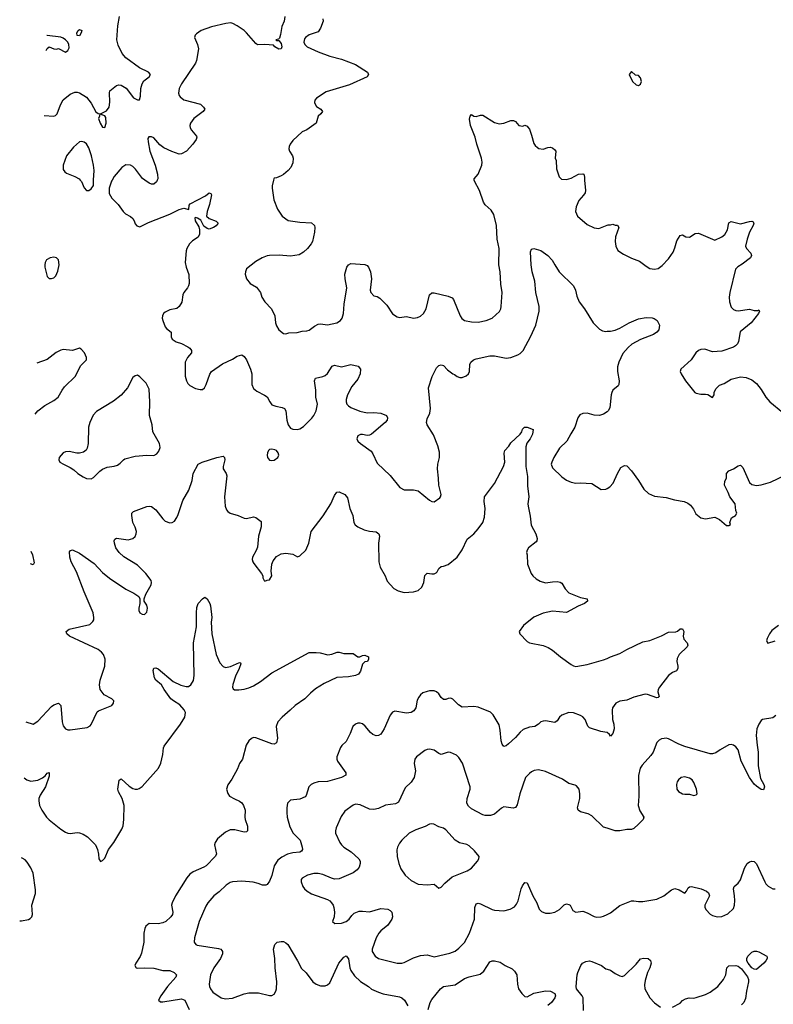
# Model space of a CAD drawing. Header units: inches. Extents: x 1834610 to 2027685, y 642842 to 774116.
# Tile 4 of 256: x 1834934 to 1841434, y 652896 to 661383. Entities that reach past the tile are written whole.
import ezdxf

# ---------------------------------------------------------------- set-up
doc = ezdxf.new("R2010")
doc.units = ezdxf.units.IN
doc.header["$MEASUREMENT"] = 0
for name, color, linetype in [('B8635', 7, 'Continuous'), ('B8636', 7, 'Continuous'), ('B8645', 7, 'Continuous'), ('B8646', 7, 'Continuous')]:
    doc.layers.add(name, color=color, linetype=linetype)

msp = doc.modelspace()

# ---------------------------------------------------------------- linework, layer by layer
at = {"layer": 'B8635', "color": 5}
for points, elevation in [([(1835456.5, 660000), (1835468.1, 659988.1), (1835490, 659932), (1835510, 659911.3), (1835530, 659911.3), (1835550, 659924.7), (1835570, 659954), (1835572.4, 660000)], 460), ([(1835730.8, 660000), (1835724.9, 659990), (1835704.9, 659930), (1835705.2, 659885.2), (1835730, 659844.7), (1835782.8, 659790), (1835826.8, 659730), (1835846.8, 659710), (1835890, 659686.8), (1835911, 659670), (1835922.8, 659650), (1835930, 659622), (1835945.4, 659605.4), (1835970, 659598), (1836046.3, 659633.7), (1836230, 659706.4), (1836310, 659746.4), (1836350, 659757.3), (1836392.9, 659747.1), (1836396.5, 659783.5), (1836405.1, 659794.9), (1836535.9, 659864.1), (1836570, 659891.3), (1836583.6, 659883.6), (1836590, 659874), (1836572.2, 659790), (1836550.4, 659730), (1836546.8, 659690), (1836568.5, 659668.5), (1836630, 659647.3), (1836647.3, 659630), (1836630, 659604.5), (1836606, 659590), (1836570, 659578.3), (1836550, 659583.5), (1836523.9, 659603.9), (1836495.8, 659655.8), (1836467.9, 659672.1), (1836450, 659678), (1836445.5, 659674.5), (1836448.2, 659650), (1836478.3, 659598.3), (1836484.7, 659570), (1836485.2, 659534.8), (1836472.4, 659507.6), (1836424.9, 659475.1), (1836400.2, 659450), (1836375.6, 659410), (1836369, 659390), (1836360.9, 659290), (1836368.9, 659248.9), (1836392.4, 659187.6), (1836394.9, 659110), (1836390.5, 659090), (1836382, 659070), (1836350.3, 659029.7), (1836341.3, 659010), (1836331.9, 658948.1), (1836310, 658909.2), (1836290, 658892.7), (1836230, 658880.7), (1836190, 658862), (1836174, 658850), (1836165.5, 658830), (1836163.8, 658810), (1836168.2, 658790), (1836190, 658736), (1836201.1, 658721.1), (1836240.7, 658690), (1836240.5, 658650), (1836248.4, 658628.4), (1836284.9, 658604.9), (1836330.3, 658590.4), (1836383.4, 658563.4), (1836401, 658550), (1836416, 658530), (1836416, 658510), (1836381, 658470), (1836362.8, 658430), (1836361.6, 658310), (1836373, 658270), (1836385.9, 658245.8), (1836400.7, 658230), (1836450, 658204.9), (1836490, 658194.8), (1836510, 658196), (1836529.4, 658210.6), (1836543.3, 658236.7), (1836573.9, 658326.1), (1836589.8, 658350.2), (1836683.3, 658416.7), (1836770, 658455.8), (1836810, 658481.6), (1836850, 658493.4), (1836870, 658479.1), (1836890, 658450.6), (1836926, 658370), (1836935.6, 658330), (1836937.3, 658237.3), (1836950, 658204), (1836980.7, 658180.7), (1837047.1, 658147.1), (1837070, 658130.6), (1837090.4, 658090), (1837110, 658063.8), (1837144.7, 658050), (1837199.3, 658039.3), (1837218, 658030), (1837230.8, 658010), (1837239.1, 657930), (1837251, 657890), (1837270, 657862), (1837290, 657852), (1837330, 657851), (1837350, 657854.8), (1837383.2, 657876.8), (1837452.7, 657947.3), (1837470, 657970.6), (1837490, 658010.8), (1837503.5, 658070), (1837489.7, 658130), (1837489.6, 658190), (1837479.7, 658250), (1837478.4, 658270), (1837486.3, 658293.7), (1837550, 658306), (1837570, 658315.5), (1837590, 658334), (1837630, 658397.3), (1837650, 658405.5), (1837710, 658390.4), (1837790, 658410.3), (1837854.9, 658394.9), (1837874.4, 658370), (1837872, 658330), (1837850, 658283.7), (1837800, 658220), (1837762, 658150), (1837750.3, 658110), (1837749, 658090), (1837754.9, 658070), (1837770, 658053), (1837790, 658040.4), (1837868.9, 658008.9), (1837930, 657994.4), (1837990, 657997.1), (1838050.5, 657990.5), (1838098, 657970), (1838106, 657950), (1838102.8, 657930), (1838086.8, 657910), (1837970, 657811.2), (1837950, 657801.7), (1837930, 657799.7), (1837890, 657808.4), (1837873, 657807), (1837850, 657794.5), (1837841.3, 657770), (1837851.8, 657750), (1837872.4, 657730), (1837964.9, 657664.9), (1837981.5, 657641.5), (1838018.6, 657558.6), (1838130, 657453.4), (1838214, 657350), (1838250, 657330.4), (1838330, 657330.4), (1838370, 657320.5), (1838470, 657240.7), (1838490, 657230.7), (1838510, 657227.3), (1838557.5, 657262.5), (1838564, 657270), (1838569.2, 657290.8), (1838549.6, 657370), (1838547.6, 657430), (1838537.6, 657510), (1838539.6, 657550), (1838554, 657610), (1838554.9, 657654.9), (1838540.7, 657710), (1838504.2, 657804.2), (1838449.4, 657890), (1838443.7, 657910), (1838450, 657942), (1838472.7, 657990), (1838477, 658030), (1838460.7, 658210), (1838493.1, 658306.9), (1838530, 658381), (1838550, 658401), (1838570, 658406.8), (1838590, 658401), (1838623.4, 658363.4), (1838670, 658331.3), (1838685.4, 658325.4), (1838706.4, 658306.4), (1838730, 658298), (1838750, 658298), (1838786.3, 658313.7), (1838804, 658330), (1838812.7, 658350), (1838818, 658410), (1838826.6, 658430), (1838849, 658450), (1838870, 658460.5), (1838990, 658484.9), (1839030, 658484.9), (1839130, 658466), (1839170, 658470.5), (1839230, 658493.4), (1839250, 658504.9), (1839277, 658530), (1839343.9, 658656.1), (1839385.4, 658750), (1839414.5, 658870), (1839413.7, 658910), (1839385.1, 659030), (1839376.3, 659130), (1839353.3, 659210), (1839344.7, 659270), (1839339.3, 659380.7), (1839350, 659404.7), (1839370, 659411), (1839430, 659394), (1839490, 659350.8), (1839527.3, 659310), (1839548.7, 659268.7), (1839588, 659210), (1839710, 659087.3), (1839726.7, 659050), (1839739.5, 658999.5), (1839759.1, 658950), (1839804.9, 658890), (1839879.1, 658770), (1839935.2, 658715.3), (1839962, 658702), (1839990, 658696.1), (1840000, 658696.5)], 460), ([(1836121, 660000), (1836115.2, 659984.8), (1836090, 659966), (1836070, 659966), (1836050, 659972.3), (1836013.7, 660000)], 460), ([(1837123.5, 660000), (1837110.8, 659950), (1837110.8, 659930), (1837127.3, 659830), (1837158.8, 659750), (1837198.8, 659690), (1837250.4, 659650.4), (1837350, 659637.1), (1837450, 659630.4), (1837477.3, 659610), (1837480.7, 659590), (1837478, 659550), (1837458.4, 659470), (1837448.2, 659450), (1837415.5, 659410), (1837381.7, 659378.3), (1837344.8, 659355.2), (1837270, 659343.1), (1837171.7, 659351.7), (1837089.3, 659350.7), (1837070, 659347.6), (1837026.8, 659330), (1836970, 659297), (1836890, 659234), (1836880.7, 659210), (1836879.1, 659190), (1836890.7, 659150), (1836922.8, 659110), (1836976.1, 659076.1), (1836995.2, 659055.2), (1837010.4, 659030.4), (1837024, 658990), (1837050, 658951), (1837107.3, 658890), (1837136.3, 658830), (1837141.3, 658770), (1837150, 658742.8), (1837170.5, 658710), (1837210, 658676.3), (1837230, 658674), (1837255.9, 658684.1), (1837327.1, 658687.1), (1837370, 658698), (1837410, 658702), (1837430, 658707), (1837478.2, 658741.8), (1837510, 658758), (1837530, 658760.9), (1837590, 658751.7), (1837670, 658769.1), (1837700.5, 658790), (1837714.3, 658810), (1837728.2, 658850), (1837733.7, 658930), (1837756.1, 659070), (1837741.3, 659150), (1837739.6, 659190), (1837754.5, 659250), (1837769.7, 659270.3), (1837790, 659280.5), (1837910, 659272.2), (1837930, 659263), (1837943, 659250), (1837959.5, 659210), (1837968.5, 659150), (1837958.2, 659050), (1837962, 659030), (1837990, 659002.2), (1838016.5, 658996.5), (1838041.2, 658981.2), (1838101.8, 658921.8), (1838150, 658846.8), (1838190, 658820.7), (1838210, 658816.3), (1838270, 658825.5), (1838330, 658810.4), (1838364.4, 658815.6), (1838390, 658826), (1838417.6, 658850), (1838440.5, 658890), (1838467.7, 659012.3), (1838490, 659028.4), (1838510, 659028.7), (1838630, 659000.9), (1838664.2, 658984.2), (1838675.8, 658970), (1838732.7, 658830), (1838746.5, 658806.5), (1838770, 658790.4), (1838830, 658777), (1838890, 658774.9), (1838959, 658790), (1839009.3, 658810), (1839072.1, 658867.9), (1839083.6, 658890), (1839087.8, 658910), (1839094.7, 659030), (1839084.1, 659104.1), (1839077.3, 659210), (1839066.4, 659270), (1839069.8, 659410), (1839051.3, 659490), (1839045.6, 659610), (1839024.1, 659704.1), (1839000.9, 659740.9), (1838950, 659787.1), (1838933.5, 659810), (1838900.5, 659910), (1838856, 659990), (1838854.6, 660000)], 480), ([(1839807.1, 660000), (1839815.3, 659910), (1839810.3, 659889.7), (1839798, 659870), (1839755.6, 659824.4), (1839732.7, 659770), (1839728.2, 659730), (1839746, 659690), (1839830, 659617.1), (1839890, 659587.3), (1839930, 659584), (1840000, 659611.6)], 480), ([(1835067.6, 657981.2), (1835090, 658012.3), (1835150, 658058), (1835230, 658099.3), (1835266.8, 658130), (1835299.5, 658190), (1835320.9, 658219.1), (1835414.4, 658310), (1835459.8, 658400.2), (1835512, 658450), (1835512, 658470), (1835494, 658510), (1835463.6, 658543.6), (1835451.1, 658551.1), (1835390, 658531.3), (1835310, 658538.8), (1835290, 658534.8), (1835250, 658514.8), (1835170, 658453.4), (1835081.1, 658421.9)], 440), ([(1840000, 658002.4), (1839970, 657981.2), (1839934, 657970), (1839890, 657974), (1839830, 657991.6), (1839790, 657989.5), (1839764.6, 657975.4), (1839748.8, 657951.2), (1839723.1, 657870), (1839686.4, 657813.6), (1839654.4, 657750), (1839590.8, 657689.2), (1839541.5, 657610), (1839522.6, 657570), (1839519.5, 657550), (1839530, 657520.5), (1839610, 657441.7), (1839650, 657414.9), (1839690, 657395.8), (1839730, 657388.4), (1839770, 657390.4), (1839870, 657383.8), (1839950, 657333.4), (1839990, 657336.3), (1840000, 657342)], 460), ([(1834986.7, 655330.8), (1835050, 655310.7), (1835090, 655337.3), (1835210, 655463.7), (1835230, 655478), (1835270, 655490.6), (1835290.3, 655470.3), (1835301.3, 655330), (1835310, 655294.8), (1835329.1, 655269.1), (1835350, 655260.4), (1835370, 655261.6), (1835517.6, 655282.4), (1835543.3, 655296.7), (1835550, 655306), (1835603.8, 655416.2), (1835615.1, 655424.9), (1835729, 655470), (1835742.7, 655490), (1835746, 655510), (1835729, 655530), (1835662.9, 655562.9), (1835628.2, 655610), (1835623.1, 655650), (1835629.7, 655690), (1835669.7, 655810.3), (1835671.2, 655870), (1835657.4, 655910), (1835641.1, 655930), (1835610, 655954.6), (1835364, 656070), (1835341.2, 656090), (1835334, 656110), (1835362, 656130), (1835539, 656170), (1835564.8, 656195.2), (1835572.7, 656210), (1835575.1, 656230), (1835567.3, 656270), (1835490.9, 656450.9), (1835424.1, 656624.1), (1835378.4, 656710), (1835367.6, 656750), (1835365.4, 656794.6), (1835372.9, 656807.1), (1835390, 656814), (1835450, 656785.5), (1835575.8, 656695.8), (1835650, 656618), (1835707.7, 656570), (1835850, 656474), (1835918.3, 656438.3), (1835961, 656410), (1835972, 656390), (1835971.6, 656351.6), (1835960.7, 656310), (1835962, 656290), (1835971, 656270), (1835990, 656257.3), (1836010, 656256.3), (1836030, 656276), (1836037, 656310), (1836030, 656335.3), (1836008, 656370), (1836008, 656390), (1836021.2, 656430), (1836069.4, 656510), (1836071.6, 656530), (1836067.3, 656550), (1836022.4, 656610), (1835950, 656679.7), (1835833.9, 656753.9), (1835791.6, 656790), (1835764.7, 656830), (1835752, 656870), (1835750, 656892), (1835756, 656904), (1835770, 656914), (1835870, 656899.3), (1835909.6, 656910.4), (1835930, 656927.3), (1835939.6, 656950), (1835941.6, 656970), (1835930, 657009), (1835909.6, 657050), (1835900.9, 657110), (1835902.7, 657130), (1835915.5, 657144.5), (1836030, 657187.3), (1836050, 657190.7), (1836070, 657186.8), (1836110, 657159.1), (1836170, 657079.1), (1836190, 657060.5), (1836230, 657045.5), (1836250, 657048), (1836270, 657060.7), (1836289.7, 657090.3), (1836301.5, 657118.5), (1836340.7, 657239.3), (1836393.9, 657326.1), (1836420.7, 657410), (1836429.6, 657470), (1836475.1, 657550), (1836509.3, 657570), (1836635.3, 657610), (1836690, 657620.7), (1836700.7, 657610), (1836704.9, 657590), (1836688.9, 657531.1), (1836688.9, 657510), (1836716.4, 657470), (1836722, 657450), (1836700.3, 657270), (1836705.7, 657190), (1836718, 657158), (1836730, 657142), (1836750, 657128.2), (1836818, 657110), (1836870, 657084.9), (1836890, 657083), (1836950, 657096.4), (1836970.3, 657090.3), (1837016.3, 657056.3), (1837018.3, 657010), (1836994.3, 656930), (1836984.5, 656835.5), (1836973.5, 656806.5), (1836941.6, 656750), (1836940.5, 656730), (1836944.9, 656710), (1836954.2, 656694.2), (1837021, 656610), (1837032, 656590), (1837032.7, 656572.7), (1837042, 656550), (1837050, 656542), (1837068, 656552), (1837090, 656554), (1837108, 656590), (1837102, 656630), (1837109.2, 656690), (1837121.2, 656718.8), (1837150, 656754.8), (1837190, 656779.1), (1837230, 656784.9), (1837290, 656776), (1837330, 656752), (1837350, 656762), (1837401.2, 656810), (1837429.2, 656870), (1837449.3, 656970), (1837552.8, 657107.2), (1837618, 657210), (1837650, 657282), (1837669.1, 657310.9), (1837690, 657314), (1837738, 657290), (1837761.4, 657261.4), (1837782.4, 657170), (1837808.4, 657110), (1837815.5, 657050), (1837828.3, 657028.3), (1837850, 657010.7), (1837904.5, 656984.5), (1837950, 656973.4), (1838007.7, 656967.7), (1838030.8, 656950), (1838036.3, 656930), (1838030.4, 656869.6), (1838032.4, 656710), (1838043.9, 656663.9), (1838085.5, 656590), (1838103.1, 656543.1), (1838161.1, 656481.1), (1838198.5, 656458.5), (1838250, 656445.5), (1838330, 656450.5), (1838370, 656463), (1838402, 656490), (1838419.7, 656530), (1838430, 656591), (1838447.7, 656612.3), (1838490, 656604.9), (1838510, 656607.3), (1838525.1, 656614.9), (1838535.6, 656624.4), (1838550, 656651), (1838569.5, 656670.5), (1838590.9, 656670.9), (1838630, 656686), (1838707.3, 656750), (1838750, 656814), (1838793.9, 656906.1), (1838852, 656950), (1838890, 656993), (1838928, 657050), (1838944.2, 657095.8), (1838949.7, 657170), (1838940.7, 657230), (1838943.7, 657270), (1839030, 657384), (1839108, 657530), (1839119.6, 657570), (1839113.2, 657646.8), (1839119, 657670), (1839154.2, 657705.8), (1839170, 657734.8), (1839250, 657811.3), (1839264, 657830), (1839270, 657852), (1839288, 657870), (1839311.1, 657871.1), (1839362, 657850), (1839357.3, 657810), (1839336.3, 657770), (1839308.5, 657731.5), (1839299.6, 657700.4), (1839298.7, 657530), (1839313.8, 657446.2), (1839315.2, 657364.8), (1839325.7, 657270), (1839316.9, 657210), (1839318.5, 657190), (1839336.7, 657103.3), (1839345.3, 657025.3), (1839384.9, 656950), (1839398.8, 656910), (1839396, 656890), (1839390, 656882), (1839322, 656830), (1839311.3, 656810), (1839304.7, 656790), (1839310.8, 656770.8), (1839314, 656690), (1839346.8, 656610), (1839361, 656590), (1839390, 656562.8), (1839423.4, 656543.4), (1839470, 656527.7), (1839530, 656537.3), (1839570, 656539.1), (1839595.2, 656535.2), (1839610, 656526), (1839638, 656478), (1839670, 656442.8), (1839770, 656400.7), (1839830, 656390.8), (1839831.1, 656371.1), (1839804.7, 656350), (1839750, 656326.6), (1839650, 656272.7), (1839530, 656283.6), (1839450, 656268), (1839370, 656232.6), (1839278.7, 656161.3), (1839241, 656110), (1839246.8, 656090), (1839310, 656022), (1839332, 656010), (1839450, 655988), (1839491.8, 655971.8), (1839530, 655948.2), (1839599.1, 655890), (1839690, 655824.9), (1839710, 655812), (1839730, 655807.8), (1839830, 655825), (1839970, 655863.6), (1840000, 655877.7)], 440), ([(1835031.6, 656800.1), (1835043.7, 656770), (1835058, 656702), (1835050, 656684.7), (1835028.3, 656693.5)], 460), ([(1834972, 654848.2), (1834995.5, 654830), (1835030, 654819.1), (1835092.3, 654827.7), (1835132.3, 654847.8), (1835154.1, 654865.8), (1835170, 654887.3), (1835190, 654894.8), (1835190, 654862), (1835157.3, 654770), (1835110, 654698.4), (1835100.7, 654670), (1835099.2, 654650), (1835105.6, 654610), (1835124.7, 654570), (1835166.3, 654510), (1835190, 654486), (1835290, 654405.7), (1835330, 654379.5), (1835350, 654370.4), (1835370, 654368.4), (1835430, 654376.4), (1835450, 654373), (1835481.4, 654361.4), (1835518.7, 654338.7), (1835588.9, 654268.9), (1835606.7, 654230), (1835615.5, 654190), (1835616, 654150), (1835630, 654126), (1835650, 654136), (1835670, 654156), (1835701.6, 654230), (1835747.8, 654290), (1835814.3, 654405.7), (1835825.5, 654434.5), (1835833.5, 654490), (1835836.5, 654610), (1835819.2, 654670), (1835787.3, 654727.2), (1835781.3, 654750), (1835791.9, 654828.1), (1835810, 654839.1), (1835877.2, 654777.2), (1835910, 654756.9), (1835930, 654751.1), (1835950, 654750.2), (1835964.6, 654755.4), (1835990, 654774.2), (1836132.6, 654930), (1836152.9, 654972.9), (1836168.7, 655048.7), (1836173.7, 655106.3), (1836179.4, 655120.6), (1836322.5, 655310), (1836358.3, 655370), (1836364.4, 655410), (1836353.9, 655433.9), (1836316.2, 655476.2), (1836261.6, 655510), (1836238.7, 655530), (1836179.5, 655610), (1836157.2, 655650), (1836109.3, 655690), (1836097.2, 655710), (1836086.6, 655773.4), (1836090, 655792), (1836110, 655796), (1836130, 655786.8), (1836258.7, 655678.7), (1836325.1, 655645.1), (1836370, 655633.8), (1836390, 655636), (1836411.3, 655650), (1836432.2, 655687.8), (1836439.4, 655730), (1836432.5, 656010), (1836459.3, 656150), (1836458.9, 656270), (1836463.6, 656316.4), (1836474, 656350), (1836510, 656391.3), (1836530, 656404.7), (1836550, 656391.3), (1836574.4, 656350), (1836580.4, 656330), (1836592.4, 656230), (1836587.2, 656190), (1836592.7, 656090), (1836629.2, 655910), (1836659.2, 655839.2), (1836687.9, 655807.9), (1836710, 655798.7), (1836753.6, 655806.4), (1836830, 655842.8), (1836838.5, 655838.5), (1836842.8, 655830), (1836828.2, 655790), (1836795.5, 655724.5), (1836772.8, 655652.8), (1836770.5, 655630), (1836775.2, 655615.2), (1836786.3, 655606.3), (1836825.1, 655605.1), (1836870, 655611.6), (1836910, 655623.5), (1836950, 655642), (1837010, 655677.4), (1837110, 655752.4), (1837430, 655926.7), (1837490, 655928.7), (1837524.8, 655924.8), (1837591.8, 655908.2), (1837625.8, 655914.2), (1837671.3, 655931.3), (1837690, 655932), (1837730, 655918), (1837810, 655918), (1837850, 655891.3), (1837868.4, 655891.6), (1837890, 655902), (1837910, 655904.7), (1837942, 655890), (1837942, 655870), (1837934, 655850), (1837910, 655848), (1837890, 655828), (1837874, 655766), (1837857.3, 655742.7), (1837830, 655729.2), (1837770, 655718), (1837670, 655712), (1837559.1, 655660.9), (1837485.5, 655614.5), (1837442, 655578), (1837394.9, 655530), (1837310, 655472), (1837268.5, 655430), (1837198, 655370), (1837160.5, 655330), (1837146, 655290), (1837157.3, 655190), (1837150, 655148.7), (1837130, 655139.3), (1837110, 655140.7), (1836970, 655193.6), (1836950, 655194), (1836932.4, 655187.6), (1836910, 655166), (1836887.4, 655130), (1836854.9, 655010), (1836830.4, 654970), (1836813.7, 654926.3), (1836764.5, 654835.5), (1836730, 654788.7), (1836717.3, 654750), (1836730, 654712), (1836744.7, 654690), (1836786, 654666), (1836830, 654648), (1836851.5, 654631.5), (1836865.5, 654610), (1836879.3, 654570), (1836877.1, 654510), (1836879.3, 654490), (1836900.5, 654430), (1836898.8, 654390), (1836890, 654381.2), (1836870, 654380.7), (1836790, 654399.2), (1836750, 654399.1), (1836710, 654378), (1836639.2, 654320.8), (1836619.1, 654290), (1836615.5, 654270), (1836632.7, 654190), (1836621.6, 654170), (1836541.6, 654090), (1836522.4, 654077.6), (1836430, 654038.9), (1836402.7, 654017.3), (1836375, 653985), (1836279.5, 653830), (1836250.3, 653770), (1836243.1, 653750), (1836256.5, 653690), (1836251.6, 653670), (1836237, 653650), (1836194, 653610), (1836170, 653597.2), (1836130, 653589.7), (1836050, 653591.1), (1836023.8, 653570), (1836012.7, 653550), (1836005.5, 653510), (1836003.7, 653430), (1835984.9, 653335.1), (1835972.3, 653307.7), (1835934.8, 653250), (1835927.3, 653230), (1835938, 653210), (1835950, 653206.4), (1836009.6, 653210.4), (1836090, 653207.6), (1836170, 653185.9), (1836230, 653187.2), (1836267.3, 653170), (1836287.7, 653150), (1836281.3, 653130), (1836210.2, 653049.8), (1836151.8, 652970), (1836130.7, 652930), (1836150, 652917.1), (1836170, 652917), (1836330, 652943.7), (1836357.6, 652930), (1836397, 652850)], 420), ([(1840000, 655237.3), (1839998.4, 655238.4), (1839946.6, 655246.6), (1839850, 655279.3), (1839834, 655294), (1839812.3, 655350), (1839790, 655372.7), (1839770, 655386), (1839710, 655409.2), (1839670, 655412.3), (1839610, 655389.2), (1839590.4, 655369.6), (1839570, 655339), (1839550, 655326), (1839470, 655338), (1839450, 655336), (1839430, 655329.2), (1839410.4, 655309.6), (1839378, 655290), (1839330, 655283.6), (1839276.7, 655263.3), (1839250, 655241.6), (1839210, 655195.6), (1839150, 655139.5), (1839130, 655122.7), (1839110, 655119), (1839097, 655137), (1839086.9, 655166.9), (1839079.4, 655259.4), (1839070, 655304), (1839018.4, 655390), (1838995.1, 655415.1), (1838890, 655457.6), (1838850, 655462.9), (1838750, 655458), (1838718, 655478), (1838670, 655525.2), (1838654, 655534), (1838630, 655532), (1838610, 655522), (1838590, 655522), (1838570, 655539.3), (1838550, 655572), (1838530, 655589.5), (1838510, 655598), (1838470, 655598), (1838450, 655592.7), (1838410, 655579.3), (1838390, 655562.7), (1838375.6, 655544.4), (1838363.4, 655516.6), (1838350.3, 655449.7), (1838334.3, 655425.7), (1838310.3, 655409.7), (1838270, 655404.2), (1838170, 655423.7), (1838150, 655412.7), (1838130, 655389), (1838078, 655270), (1838050, 655225.2), (1838030, 655212.7), (1838010, 655209.3), (1837981.2, 655221.2), (1837959.6, 655239.6), (1837914, 655294), (1837890, 655312.3), (1837870, 655319.3), (1837850, 655319.3), (1837831.3, 655310), (1837806.8, 655290), (1837784, 655230), (1837750, 655162), (1837712.8, 655127.2), (1837700.7, 655110), (1837670.4, 655030), (1837668.4, 655010), (1837674.9, 654990), (1837747.3, 654890), (1837746.8, 654870), (1837711, 654850), (1837590, 654815.1), (1837507.8, 654812.2), (1837470, 654802.4), (1837447.7, 654790), (1837429.1, 654770.9), (1837404.4, 654695.6), (1837395.9, 654684.1), (1837350, 654664), (1837270, 654654), (1837245.5, 654630), (1837237.6, 654590), (1837237.6, 654550), (1837242.6, 654510), (1837264.2, 654424.2), (1837292.2, 654370), (1837352.3, 654310), (1837371.3, 654250), (1837373.6, 654230), (1837364.9, 654215), (1837350, 654205.8), (1837290, 654200.7), (1837245.5, 654190), (1837195.2, 654164.8), (1837161.1, 654138.9), (1837129.2, 654090), (1837110, 654005.2), (1837090, 653957.2), (1837070, 653929.3), (1837056.7, 653923.3), (1837030, 653922.9), (1836990, 653938), (1836947.3, 653947.3), (1836850, 653956), (1836770, 653952.2), (1836750, 653945.4), (1836716.4, 653923.6), (1836654.9, 653865.1), (1836610.2, 653829.8), (1836558, 653770), (1836539, 653741), (1836481.7, 653610), (1836441.6, 653470), (1836439.1, 653430), (1836452.4, 653412.4), (1836466, 653406), (1836650, 653376.5), (1836670.4, 653370), (1836679.2, 653359.2), (1836684.2, 653350), (1836682.3, 653330), (1836667.6, 653290), (1836608.4, 653210), (1836580.2, 653150), (1836568.9, 653068.9), (1836570.3, 653050), (1836578.7, 653030), (1836601.6, 653001.6), (1836671.9, 652951.9), (1836710, 652942), (1836770, 652948.9), (1836870, 652985.5), (1836910, 652994.9), (1836994.8, 652994.8), (1837090, 652970.6), (1837110, 652970.8), (1837130, 652982.8), (1837144.5, 653010), (1837149.6, 653030.4), (1837150.8, 653089.2), (1837138.5, 653210), (1837135.8, 653290), (1837124, 653370), (1837135.6, 653410), (1837156, 653430), (1837190, 653437.8), (1837210, 653436.5), (1837230, 653426.7), (1837246.7, 653410), (1837330.3, 653270), (1837364, 653204), (1837405.5, 653165.5), (1837463.1, 653090), (1837490.6, 653070), (1837530, 653054.6), (1837570, 653054), (1837590, 653063.8), (1837610, 653081.6), (1837685.8, 653250), (1837730, 653302.4), (1837750, 653313), (1837770, 653286.8), (1837781.4, 653210), (1837790, 653187), (1837821.9, 653141.9), (1837873, 653093), (1837943, 653050), (1837970, 653027), (1838030, 652999.5), (1838070, 652986.7), (1838210, 652959.3), (1838230.8, 652950), (1838254, 652930), (1838283.4, 652883.4)], 440), ([(1840000, 654413.1), (1839970, 654422), (1839870, 654520.7), (1839836.6, 654536.6), (1839770, 654554), (1839749.7, 654570), (1839744.7, 654590), (1839764.5, 654670), (1839765.6, 654710), (1839758.4, 654750), (1839738, 654778), (1839725.4, 654785.4), (1839670, 654799.5), (1839615.8, 654835.8), (1839470, 654903.6), (1839410, 654915.6), (1839370.4, 654909.6), (1839350, 654899.3), (1839330, 654886), (1839298, 654850), (1839247.4, 654710), (1839223.9, 654616.1), (1839210, 654593.2), (1839190, 654586.6), (1839110, 654596.9), (1839090, 654587.3), (1839030, 654533.6), (1838995.8, 654524.2), (1838950, 654523.5), (1838929.2, 654530), (1838830, 654581.1), (1838804.5, 654604.5), (1838791.2, 654630), (1838792.4, 654670), (1838819.1, 654750), (1838819.7, 654770), (1838753.4, 654973.4), (1838723.3, 655023.3), (1838702.5, 655042.5), (1838650, 655066.6), (1838630, 655069.5), (1838570, 655049.4), (1838550, 655058), (1838510, 655087), (1838470, 655094), (1838450, 655092), (1838430, 655082.7), (1838358, 655030), (1838342, 655010), (1838338, 654970), (1838347.7, 654907.7), (1838335.3, 654850), (1838310.4, 654810), (1838259.9, 654760.1), (1838201.7, 654638.3), (1838175.8, 654624.2), (1838090, 654611.1), (1838030, 654584.2), (1837990, 654575.1), (1837950, 654578.7), (1837870, 654613.6), (1837830, 654620.9), (1837810, 654612.7), (1837739, 654561), (1837705.9, 654514.2), (1837663.4, 654416.6), (1837657, 654390), (1837657.6, 654370), (1837695.5, 654290), (1837710.4, 654270), (1837730.5, 654250), (1837792.7, 654210), (1837860.4, 654150), (1837870.4, 654130), (1837870.4, 654110), (1837862, 654078), (1837845.8, 654054.2), (1837810.2, 654029.8), (1837690, 653977.7), (1837650, 653975.1), (1837622.3, 653982.3), (1837550, 654015.6), (1837510, 654022.9), (1837470, 654022.9), (1837418, 654010), (1837370, 653984), (1837360.7, 653970), (1837362, 653950), (1837377.3, 653910), (1837390.8, 653890), (1837414, 653870), (1837450, 653847), (1837590, 653800.3), (1837610, 653786.7), (1837624.2, 653770), (1837637.4, 653750), (1837643.7, 653730), (1837648.2, 653690), (1837647.3, 653650), (1837632, 653610), (1837651.3, 653591.3), (1837710, 653594), (1837750, 653610.7), (1837775.1, 653630), (1837797.7, 653662.3), (1837818, 653682), (1837861.7, 653698.3), (1837890, 653699.5), (1837950, 653692.2), (1838050, 653720.2), (1838110, 653715), (1838130, 653704.9), (1838142.6, 653690), (1838147.6, 653670), (1838149, 653650), (1838144.4, 653630), (1838110, 653576.4), (1838050.2, 653529.9), (1838032.9, 653510), (1838010.3, 653470), (1837975.5, 653370), (1837975.5, 653350), (1838000.7, 653310), (1838030.3, 653290.3), (1838190, 653251.6), (1838230, 653250.3), (1838250, 653255.6), (1838330, 653295.5), (1838390, 653316.5), (1838450, 653321.3), (1838510, 653305.7), (1838643, 653337), (1838690, 653354.9), (1838721.4, 653378.6), (1838770, 653428.7), (1838815.3, 653510), (1838856.5, 653630), (1838859.8, 653730), (1838870, 653760.5), (1838890, 653766), (1838910, 653761.5), (1839010, 653711.5), (1839030, 653706), (1839110, 653700.9), (1839164.9, 653715.1), (1839203.3, 653736.7), (1839220.5, 653759.5), (1839232.2, 653787.8), (1839259.2, 653890), (1839270, 653917.3), (1839290, 653946.8), (1839310, 653942.8), (1839360.9, 653830), (1839394.9, 653770), (1839414.6, 653714.6), (1839435.8, 653695.8), (1839470, 653681.6), (1839510, 653680.4), (1839550, 653690.4), (1839590, 653713.4), (1839630, 653753.4), (1839650, 653760.7), (1839670, 653757.3), (1839681, 653750), (1839705.1, 653705.1), (1839730, 653690.5), (1839790, 653698), (1839830, 653683.7), (1839890, 653653), (1839910, 653648), (1839950, 653650.4), (1839970, 653655.5), (1840000, 653670.5)], 460), ([(1834934.3, 653615.4), (1834950, 653616), (1835010, 653627), (1835024.9, 653635.1), (1835039.5, 653650), (1835045.6, 653670), (1835038.7, 653750), (1835069.8, 653850.2), (1835070, 653882), (1835050, 654027), (1835030, 654073), (1834999.9, 654119.9), (1834981.3, 654141.3), (1834956.7, 654156.7), (1834950.9, 654158.5)], 420), ([(1838456.9, 652850), (1838474.7, 652910), (1838490, 652938), (1838562.7, 653030), (1838590, 653050.4), (1838690, 653062.8), (1838770, 653118), (1838810, 653133), (1838904.5, 653155.5), (1838937.6, 653182.4), (1838990, 653262.8), (1839010, 653270.6), (1839030, 653270.5), (1839079, 653259), (1839122, 653230), (1839181.3, 653201.3), (1839201.8, 653181.8), (1839221.1, 653150), (1839227, 653070), (1839235.8, 653030), (1839263.8, 652990), (1839290, 652964), (1839310, 652960.7), (1839368.5, 652991.6), (1839470, 653012.4), (1839512, 653010), (1839551, 652990), (1839556, 652970), (1839550.8, 652950), (1839520.7, 652910), (1839490, 652885.1)], 440), ([(1839796.6, 652843.4), (1839794, 652950), (1839786, 652970), (1839735.6, 653030), (1839735.1, 653050), (1839743.1, 653150), (1839748.9, 653171.1), (1839772.7, 653230), (1839789.6, 653250.4), (1839815.9, 653264.1), (1839850, 653270.5), (1839870, 653263.8), (1839951, 653230), (1839990, 653202), (1840000, 653199.1)], 440)]:
    msp.add_lwpolyline(points, dxfattribs=dict(at, elevation=elevation))
for points, elevation in [([(1835230, 659335.8), (1835196, 659330), (1835166.4, 659313.6), (1835153, 659290), (1835150.6, 659270), (1835150.7, 659250), (1835171.3, 659170), (1835190, 659151.3), (1835210, 659151), (1835230, 659158), (1835245.6, 659174.4), (1835264.8, 659215.2), (1835275.1, 659270), (1835270, 659313.2), (1835253.2, 659330)], 460), ([(1835950, 658317.2), (1835930, 658313.2), (1835910, 658299), (1835863.1, 658210), (1835810, 658145.1), (1835744.2, 658095.8), (1835595.9, 658004.1), (1835567.5, 657972.5), (1835539, 657910), (1835527.7, 657870), (1835524.9, 657730), (1835517.1, 657690), (1835506.7, 657673.3), (1835484.1, 657655.9), (1835450, 657646), (1835426.3, 657646.3), (1835360.2, 657660.2), (1835330, 657659), (1835310, 657648.7), (1835276, 657610), (1835271.3, 657590), (1835282, 657570), (1835312, 657550), (1835370, 657524), (1835401.7, 657501.7), (1835434.8, 657470), (1835480.9, 657440.9), (1835510, 657428), (1835550, 657426), (1835570, 657436.3), (1835624.5, 657490), (1835650, 657508.5), (1835690, 657524.2), (1835750, 657534.4), (1835776.6, 657543.4), (1835801, 657559), (1835829.3, 657590), (1835842.6, 657597.4), (1835930, 657620.3), (1836030, 657628.9), (1836090, 657626.7), (1836118.3, 657641.7), (1836135.4, 657664.6), (1836144.7, 657695.3), (1836140.4, 657730), (1836082.6, 657830), (1836078.3, 657890), (1836052.8, 657970), (1836057.4, 658090), (1836050, 658198), (1836026, 658250), (1835970, 658305.2)], 460), ([(1837110, 657681.2), (1837090, 657677.2), (1837081, 657670), (1837070.8, 657650), (1837067.7, 657630), (1837071, 657610), (1837090, 657586.8), (1837110, 657582.8), (1837130, 657586.8), (1837162, 657610), (1837168.7, 657630), (1837164, 657650), (1837150, 657668.7), (1837135.5, 657675.5)], 460), ([(1838490, 654452.3), (1838470, 654449.5), (1838431.5, 654428.4), (1838350, 654399.7), (1838294.8, 654370), (1838230, 654309.4), (1838210, 654286), (1838192.4, 654250), (1838188.5, 654228.5), (1838190.5, 654169.5), (1838204.9, 654110), (1838222.9, 654062.9), (1838259.3, 654010), (1838310, 653963.8), (1838370, 653930.4), (1838450, 653926.7), (1838510, 653930.6), (1838550, 653897.3), (1838570, 653905.5), (1838599.8, 653940.2), (1838664.2, 653995.8), (1838792.9, 654047.1), (1838829.7, 654070.4), (1838883.7, 654130), (1838895.1, 654150), (1838896, 654170), (1838858.3, 654218.3), (1838810, 654260.9), (1838790, 654271.8), (1838728.2, 654288.2), (1838690, 654309.5), (1838610, 654399.5), (1838590, 654415.1), (1838550, 654426), (1838507.5, 654447.5)], 480)]:
    msp.add_lwpolyline(points, close=True, dxfattribs=dict(at, elevation=elevation))
at = {"layer": 'B8636', "color": 5}
for points, elevation in [([(1835146.2, 660556.1), (1835230, 660549.7), (1835244.4, 660555.6), (1835257, 660570), (1835285.7, 660650), (1835310, 660692.3), (1835370, 660742), (1835410, 660759.3), (1835430, 660758), (1835450, 660752), (1835510, 660713.6), (1835550, 660663.6), (1835590, 660589.2), (1835610, 660572.7), (1835626, 660570), (1835624, 660550), (1835615.1, 660530), (1835628.2, 660490), (1835650, 660456), (1835670, 660453.2), (1835680.3, 660490), (1835678.3, 660538.3), (1835670, 660554.8), (1835642, 660562), (1835632, 660570), (1835683.6, 660596.4), (1835706.5, 660630), (1835711.3, 660671.3), (1835708.9, 660751.1), (1835713, 660770), (1835770, 660815.4), (1835790, 660821.1), (1835810, 660818.3), (1835853, 660793), (1835916.2, 660710), (1835950, 660691.8), (1835967.5, 660692.5), (1835977.7, 660722.2), (1835978.6, 660790), (1835991, 660829), (1836004.9, 660855), (1836050.6, 660890), (1836064, 660910), (1836046.8, 660930), (1835968.3, 660968.3), (1835850, 661053.8), (1835816.9, 661090), (1835783.1, 661163.1), (1835773.2, 661210), (1835779.8, 661330), (1835795, 661410)], 440), ([(1837222, 661410), (1837216.3, 661370), (1837195.3, 661324.7), (1837185.1, 661254.9), (1837175.5, 661224.5), (1837166.4, 661213.6), (1837144.7, 661210), (1837150, 661202), (1837170, 661202), (1837190, 661178), (1837196.3, 661150), (1837190.8, 661130), (1837170, 661129.3), (1837135.3, 661150), (1837123.1, 661163.1), (1837050, 661169.6), (1836985.6, 661165.6), (1836970, 661176), (1836892, 661270), (1836869.5, 661290), (1836810, 661331.1), (1836773.2, 661350), (1836754.6, 661354.6), (1836711.2, 661351.2), (1836590, 661321.1), (1836498.8, 661290), (1836458.8, 661261.2), (1836446.8, 661250), (1836442.8, 661230), (1836469.1, 661169.1), (1836476.5, 661130), (1836459, 661030), (1836450, 661006.9), (1836329.2, 660830), (1836310.2, 660790), (1836303.1, 660750), (1836308.5, 660730), (1836317.5, 660717.5), (1836350, 660690.4), (1836493.7, 660653.7), (1836520.5, 660630), (1836530.6, 660610), (1836516.3, 660590), (1836437.6, 660530), (1836406.4, 660490), (1836401.6, 660470), (1836405.5, 660450), (1836415.5, 660430), (1836458.9, 660378.9), (1836462.4, 660370), (1836457, 660350), (1836427.4, 660310), (1836372.4, 660250), (1836330, 660226.3), (1836310, 660223.5), (1836246, 660246), (1836178.9, 660278.9), (1836144.5, 660304.5), (1836090, 660364.2), (1836070, 660372.6), (1836047, 660373), (1836040.3, 660359.7), (1836041.1, 660330), (1836057.6, 660250), (1836103, 660130), (1836123, 660050), (1836124.9, 660010), (1836121, 660000)], 460), ([(1837550.2, 661390), (1837552.3, 661370), (1837530.1, 661310), (1837510, 661279.2), (1837430, 661251.2), (1837400.4, 661230), (1837390, 661217), (1837385.7, 661190), (1837392.4, 661170), (1837413.4, 661150), (1837510, 661105.3), (1837610, 661067.8), (1837710, 661042.8), (1837830, 660995.8), (1837934.8, 660930), (1837942.8, 660910), (1837930, 660889.4), (1837778.8, 660821.2), (1837578, 660762), (1837493.7, 660706.3), (1837481, 660690), (1837476, 660670), (1837479.8, 660659.8), (1837494.8, 660634.8), (1837531.3, 660610), (1837544.7, 660590), (1837531.3, 660570), (1837508.8, 660551.2), (1837490.4, 660489.6), (1837410, 660434.5), (1837370, 660416), (1837290, 660341.2), (1837268.2, 660310), (1837259.3, 660290), (1837257.1, 660270), (1837261.6, 660250), (1837288, 660210), (1837294.4, 660190), (1837290.3, 660150), (1837272, 660110), (1837250, 660082), (1837210, 660049.3), (1837190, 660036), (1837150, 660019), (1837130, 660015.3), (1837126, 660010), (1837123.5, 660000)], 480), ([(1835163.4, 661117.3), (1835170, 661133.6), (1835190, 661148.2), (1835230, 661131.2), (1835251.1, 661128.9), (1835270, 661134), (1835330, 661103.6), (1835350, 661117.2), (1835360.3, 661139.7), (1835358.5, 661170), (1835350, 661188.5), (1835330, 661210.2), (1835310, 661222.6), (1835290, 661232.8), (1835170, 661245.2), (1835167.3, 661246.8)], 420), ([(1838854.6, 660000), (1838853.2, 660010), (1838890, 660051.3), (1838920.9, 660130), (1838924.1, 660155.9), (1838918.4, 660190), (1838877.6, 660310), (1838862, 660370), (1838823.6, 660470), (1838815.1, 660524.9), (1838819, 660550), (1838830, 660564.7), (1838850.9, 660550.9), (1838870, 660547.7), (1838910, 660560.5), (1838930, 660559.3), (1839030, 660497), (1839070, 660484.9), (1839110, 660490.4), (1839170, 660513), (1839193, 660513), (1839210, 660506), (1839238, 660470), (1839273.8, 660466.2), (1839290, 660474), (1839310, 660466), (1839317.5, 660457.5), (1839330, 660438), (1839348.6, 660388.6), (1839370, 660316), (1839379.5, 660299.5), (1839399.9, 660279.9), (1839412.5, 660272.5), (1839450, 660266), (1839490, 660280.5), (1839510, 660283), (1839530, 660277.1), (1839550, 660262), (1839559.3, 660250), (1839552.2, 660190), (1839560.3, 660170), (1839563.4, 660096.6), (1839587.9, 660027.9), (1839607.5, 660007.5), (1839650, 660006.4), (1839690, 660017), (1839755.3, 660050), (1839790, 660054.4), (1839798.8, 660050), (1839804.9, 660024.9), (1839807.1, 660000)], 480), ([(1835572.4, 660000), (1835576.9, 660083.1), (1835572.1, 660130), (1835554.2, 660210), (1835530, 660278.4), (1835510, 660311.3), (1835490, 660326.6), (1835470, 660333), (1835450, 660329.6), (1835397.1, 660282.9), (1835339.3, 660210), (1835310.4, 660130), (1835310.6, 660090), (1835322.8, 660070), (1835339, 660059), (1835410.3, 660030.3), (1835446.8, 660010), (1835456.5, 660000)], 460), ([(1836013.7, 660000), (1835994.6, 660014.6), (1835934.4, 660094.4), (1835910, 660118.3), (1835890, 660129.7), (1835850, 660132.6), (1835816.4, 660110), (1835748.5, 660030), (1835730.8, 660000)], 460)]:
    msp.add_lwpolyline(points, dxfattribs=dict(at, elevation=elevation))
at = {"layer": 'B8636', "color": 5, "elevation": 420}
msp.add_lwpolyline([(1835450, 661244), (1835430, 661245.2), (1835427.6, 661270), (1835439, 661290), (1835450, 661298.8), (1835470.4, 661290.4), (1835466, 661270)], close=True, dxfattribs=at)
at = {"layer": 'B8645', "color": 5}
for points, elevation in [([(1840000, 659611.6), (1840010, 659615.5), (1840030, 659614.8), (1840050, 659621), (1840070, 659611), (1840090.4, 659610.4), (1840100.5, 659590), (1840073.8, 659510), (1840069.1, 659470), (1840076, 659430), (1840094.4, 659394.4), (1840140.8, 659360.8), (1840210, 659327.6), (1840281.1, 659301.1), (1840337.4, 659257.4), (1840370, 659238.3), (1840410, 659232.6), (1840440.8, 659239.2), (1840475, 659265), (1840530, 659321.1), (1840570, 659379.5), (1840585.1, 659414.9), (1840602.9, 659477.1), (1840630, 659522.4), (1840650, 659527), (1840679.1, 659510), (1840710, 659507.4), (1840760, 659540), (1840790, 659542.9), (1840930, 659482.8), (1840990, 659512.2), (1841016.2, 659530), (1841037.6, 659570), (1841049.6, 659630.4), (1841070, 659642.8), (1841150, 659623.8), (1841230, 659643.8), (1841250, 659644.9), (1841259, 659639), (1841264.9, 659630), (1841261.6, 659610), (1841228.9, 659551.1), (1841207.4, 659490), (1841194.9, 659430), (1841203, 659410), (1841240.5, 659370), (1841247.3, 659350), (1841236, 659330), (1841165.5, 659274.5), (1841126.7, 659253.3), (1841109.1, 659230.9), (1841060.5, 659030), (1841054.4, 658990), (1841054.9, 658950), (1841070, 658904), (1841090, 658883.8), (1841110, 658875.5), (1841130, 658872.7), (1841230, 658888.2), (1841270, 658877.1), (1841303.1, 658876.9), (1841310, 658882), (1841316, 658870), (1841306.8, 658850), (1841242, 658770), (1841148.9, 658691.1), (1841134.9, 658610), (1841125.5, 658590), (1841107.3, 658570), (1841090, 658559.6), (1840990, 658524.2), (1840910, 658519.5), (1840844.1, 658544.1), (1840810, 658540.7), (1840790, 658531.6), (1840766.4, 658510), (1840724.9, 658450), (1840636, 658370), (1840631, 658350), (1840638.8, 658330), (1840676.3, 658270), (1840758, 658170), (1840770, 658162.8), (1840810, 658154.8), (1840850, 658156), (1840870, 658151.3), (1840910, 658124.7), (1840924, 658150), (1840925.2, 658170), (1840938, 658202), (1840970, 658233.4), (1841010, 658247.7), (1841070, 658283), (1841150, 658304), (1841199.8, 658299.8), (1841250, 658278), (1841290, 658247.3), (1841330, 658196.3), (1841370.4, 658130), (1841403.8, 658090), (1841516.1, 657996.1)], 480), ([(1840000, 658696.5), (1840030, 658697.8), (1840070, 658705.6), (1840110, 658722.9), (1840190, 658770.2), (1840270, 658805.3), (1840336.5, 658816.5), (1840390, 658813.4), (1840407.3, 658807.3), (1840432, 658790), (1840452, 658750), (1840446, 658710), (1840430.8, 658690), (1840401, 658670), (1840290, 658625.1), (1840214, 658586), (1840181.7, 658558.3), (1840135.7, 658504.3), (1840101.8, 658430), (1840091.4, 658390), (1840088.9, 658350), (1840103.8, 658270), (1840101.6, 658238.4), (1840094.7, 658225.3), (1840051.4, 658188.6), (1840041.1, 658170), (1840034.9, 658150), (1840023.8, 658036.2), (1840010.3, 658009.7), (1840000, 658002.4)], 460), ([(1840000, 657342), (1840024.2, 657355.8), (1840052.6, 657387.4), (1840090, 657471), (1840118.6, 657521.4), (1840150, 657538.8), (1840170, 657536), (1840210, 657494.8), (1840270.4, 657410), (1840316.1, 657336.1), (1840358, 657298), (1840410, 657276.4), (1840510, 657264.9), (1840583.1, 657243.1), (1840664.7, 657230), (1840696.1, 657216.1), (1840718.8, 657198.8), (1840744.5, 657164.5), (1840764.5, 657124.5), (1840807.9, 657087.9), (1840850, 657078.8), (1840930, 657094), (1840970, 657074.8), (1841030, 657023.8), (1841050, 657022), (1841064, 657030), (1841059.6, 657050), (1841073.3, 657090), (1841109.3, 657110), (1841119.5, 657130), (1841111.6, 657151.6), (1841105.1, 657210), (1841059.6, 657270), (1841046, 657306), (1841012.3, 657370), (1841015.5, 657404.5), (1841029.3, 657430.7), (1841029.6, 657470), (1841050, 657493.4), (1841090, 657510.7), (1841130, 657537.3), (1841150, 657542.8), (1841170, 657522.8), (1841230, 657394.8), (1841250, 657376.3), (1841290, 657368), (1841330, 657372.4), (1841410, 657395.5), (1841609.2, 657490)], 460), ([(1841479, 656161), (1841422.5, 656117.5), (1841401, 656090), (1841381, 656050), (1841376, 656030), (1841388.3, 656008.3), (1841448.7, 656030)], 460), ([(1840000, 655877.7), (1840030, 655891.7), (1840110, 655918), (1840170, 655955.3), (1840310, 656018.7), (1840369.7, 656030.4), (1840469.6, 656070.4), (1840530, 656102.8), (1840594.6, 656105.4), (1840608.9, 656111.1), (1840630, 656131.3), (1840650, 656132), (1840662, 656110), (1840658, 656070), (1840663.6, 656043.6), (1840691.6, 656011.6), (1840696, 655990), (1840690, 655978), (1840622, 655910), (1840603.6, 655876.4), (1840602, 655850), (1840611.3, 655810), (1840610.9, 655789.1), (1840598, 655770), (1840565.2, 655754.8), (1840530, 655729.2), (1840453.4, 655630), (1840440.7, 655610), (1840438.8, 655590), (1840450.4, 655550), (1840439.8, 655540.2), (1840430, 655537.2), (1840350, 655566.6), (1840329.5, 655569.5), (1840230, 655541.7), (1840170, 655518.3), (1840110, 655508.2), (1840075.8, 655490), (1840048.2, 655450), (1840044.9, 655430), (1840048, 655350), (1840059.1, 655310), (1840062.8, 655270), (1840050.7, 655229.3), (1840030, 655208), (1840021.2, 655221.2), (1840000, 655237.3)], 440), ([(1841455.6, 655384.4), (1841430, 655365.1), (1841341, 655350), (1841330, 655342.7), (1841308.2, 655310), (1841292.4, 655270), (1841287.5, 655212.5), (1841293.8, 655130), (1841304, 655070), (1841302.3, 654950), (1841322.5, 654842.5), (1841352.4, 654790), (1841358, 654770), (1841350, 654744), (1841330, 654746.6), (1841290, 654775.1), (1841270, 654794.5), (1841230, 654849.7), (1841156.4, 654990), (1841130, 655089.5), (1841110, 655114.3), (1841090, 655128), (1841070, 655135.1), (1841050, 655131.5), (1840976, 655090), (1840937.5, 655062.5), (1840910, 655054.5), (1840890, 655055.6), (1840670, 655117.4), (1840618.5, 655138.5), (1840530, 655185.1), (1840510, 655189.7), (1840491.9, 655188.1), (1840470, 655182.9), (1840450, 655171.8), (1840430, 655152.3), (1840398.3, 655070), (1840378.4, 655041.6), (1840301.8, 654958.2), (1840286.3, 654930), (1840272.1, 654867.9), (1840275.6, 654690), (1840269.1, 654610), (1840282.2, 654562.2), (1840317.3, 654510), (1840310.6, 654490), (1840272.2, 654447.8), (1840230, 654412.3), (1840210, 654402), (1840170, 654401.2), (1840110, 654391.8), (1840070, 654392.3), (1840000, 654413.1)], 460), ([(1840000, 653670.5), (1840030, 653685.5), (1840110, 653746.4), (1840210, 653786.4), (1840230, 653788.4), (1840270, 653781.3), (1840310, 653781.3), (1840430, 653800.5), (1840489.6, 653830.4), (1840556.8, 653883.2), (1840586.2, 653893.8), (1840623, 653883), (1840670, 653854.8), (1840685.2, 653870), (1840700.1, 653899.9), (1840710, 653907.3), (1840729.6, 653910.4), (1840811.3, 653890), (1840858, 653870), (1840876.3, 653856.3), (1840884, 653830), (1840843.8, 653750), (1840844.4, 653730), (1840854.4, 653710), (1840890, 653672.4), (1840910, 653661.7), (1840950, 653650.4), (1840990, 653652.4), (1841043.3, 653676.7), (1841090, 653722.8), (1841098.7, 653750), (1841101.3, 653790), (1841099.6, 653830), (1841089.4, 653890), (1841095.1, 653910), (1841130, 653940.5), (1841150, 653967.3), (1841185.6, 654070), (1841209.5, 654110), (1841230, 654124), (1841250, 654130.7), (1841270, 654126.8), (1841290, 654106), (1841361.3, 653950), (1841370, 653934), (1841390, 653914), (1841430.6, 653890.6), (1841450, 653890.6)], 460), ([(1840000, 653199.1), (1840030.4, 653190.4), (1840070, 653160.7), (1840110, 653140.7), (1840130, 653136.3), (1840150, 653143), (1840250, 653240.5), (1840290, 653288), (1840314.2, 653294.2), (1840356, 653290), (1840373.7, 653273.7), (1840379.3, 653250), (1840370.4, 653210), (1840350, 653169), (1840330, 653102), (1840324.4, 653064.4), (1840326, 653030), (1840370, 652950.8), (1840410, 652907.7), (1840461, 652870)], 440), ([(1840565.2, 652870), (1840630, 652906), (1840651.3, 652928.7), (1840676.6, 652943.4), (1840709.7, 652950.3), (1840749.2, 652949.2), (1840770, 652953.6), (1840850, 652979.1), (1840890, 653000.7), (1840956.8, 653050), (1841004.2, 653110), (1841024.5, 653150), (1841032, 653210), (1841050, 653226), (1841110, 653229.1), (1841130, 653224.7), (1841160, 653200), (1841211.1, 653131.1), (1841219.4, 653110), (1841221.1, 653090), (1841202.3, 653010), (1841194.6, 652945.4), (1841180.5, 652910), (1841159.1, 652890)], 440)]:
    msp.add_lwpolyline(points, dxfattribs=dict(at, elevation=elevation))
for points, elevation in [([(1840670, 654856), (1840638, 654850), (1840616, 654830), (1840605.8, 654814.2), (1840598.8, 654790), (1840601, 654750), (1840616, 654730), (1840650, 654710.7), (1840670, 654705.5), (1840710, 654706.8), (1840750, 654696), (1840770, 654701), (1840776, 654710), (1840772, 654750), (1840750, 654808.7), (1840733.2, 654830), (1840710, 654846)], 480), ([(1841290, 653197), (1841270, 653198.7), (1841250, 653209.7), (1841216, 653250), (1841206.6, 653270), (1841205.3, 653290), (1841213.6, 653310), (1841250, 653345.5), (1841270, 653353.4), (1841290, 653353.4), (1841310, 653347.3), (1841378, 653310), (1841379.8, 653299.8), (1841381, 653290), (1841370.7, 653270), (1841353.4, 653250)], 440)]:
    msp.add_lwpolyline(points, close=True, dxfattribs=dict(at, elevation=elevation))
at = {"layer": 'B8646', "color": 5, "elevation": 520}
msp.add_lwpolyline([(1840210, 660935.3), (1840191.3, 660910), (1840218.8, 660850), (1840250, 660820.7), (1840270, 660814.8), (1840290, 660826), (1840296.2, 660850), (1840290, 660882), (1840270, 660901.2), (1840245.2, 660905.2)], close=True, dxfattribs=at)

doc.saveas('drawing.dxf')
